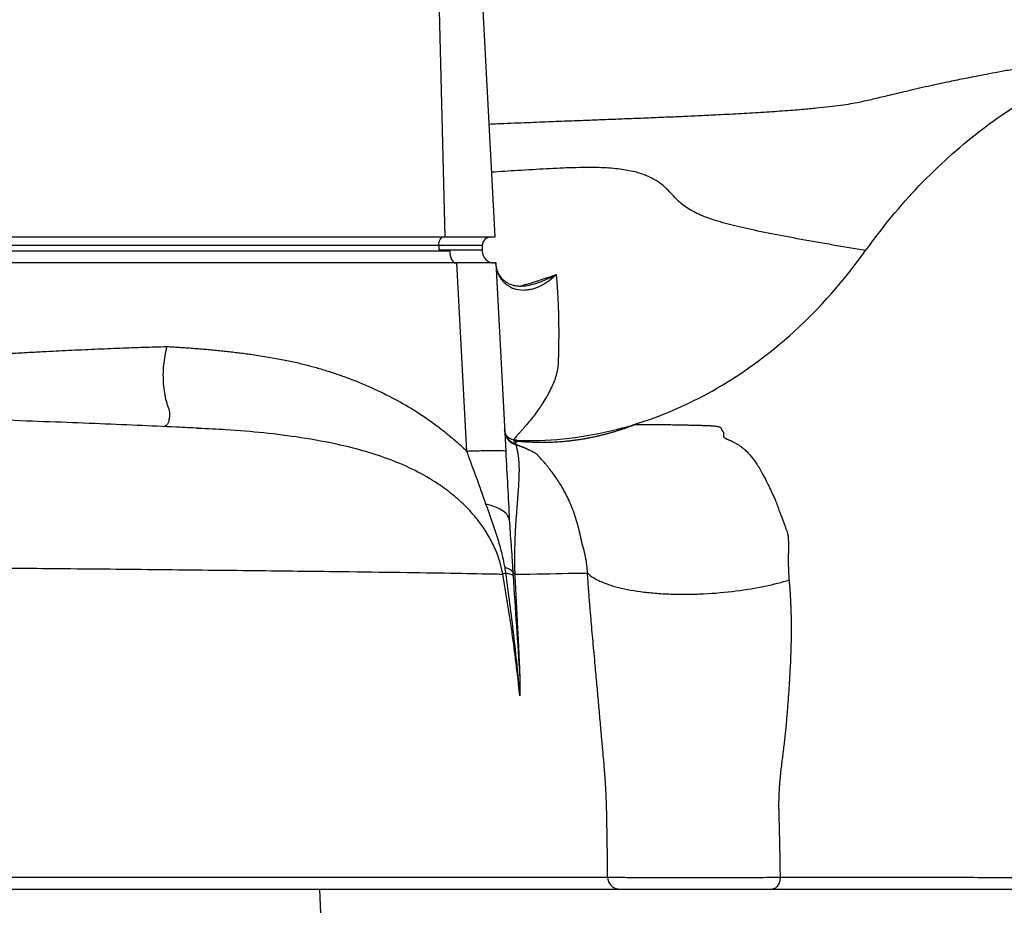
# Model space of a CAD drawing. Header units: millimetres. Extents: x 609 to 2608, y 611 to 2775.
# Tile 7 of 20: x 1233 to 1460, y 965 to 1170. Entities that reach past the tile are written whole.
import ezdxf

# ---------------------------------------------------------------- set-up
doc = ezdxf.new("R2010")
doc.units = ezdxf.units.MM

msp = doc.modelspace()

# ---------------------------------------------------------------- linework, layer by layer
at = {"color": 7, "linetype": 'Continuous', "lineweight": 25}
for p, q in [((1331.26, 1119.61), (1328.85, 1211.61)), ((1342.75, 1119.61), (1337.93, 1211.61)), ((1089.26, 1119.61), (1331.26, 1119.61)), ((1331.26, 1119.61), (1342.75, 1119.61)), ((1085.26, 1116.41), (1332.28, 1116.41)), ((1329.77, 1117.61), (1087.77, 1117.61)), ((1329.77, 1117.61), (1329.77, 1116.61)), ((1339.77, 1117.61), (1329.77, 1117.61)), ((1329.77, 1116.61), (1332.28, 1116.61)), ((1332.28, 1116.41), (1332.28, 1116.61)), ((1339.77, 1117.61), (1339.77, 1116.61)), ((1339.77, 1116.41), (1339.77, 1116.61)), ((1333.94, 1113.61), (1086.76, 1113.61)), ((1336.22, 1070.13), (1333.94, 1113.61)), ((1342.93, 1113.61), (1333.94, 1113.61)), ((1342.93, 1113.54), (1342.91, 1113.75)), ((1342.93, 1113.61), (1345.2, 1070.13)), ((1274.28, 1075.43), (1274.07, 1075.44)), ((1347.76, 1072.71), (1347.38, 1072.72)), ((1347.76, 1072.71), (1347.42, 1072.72)), ((1347.01, 1072.61), (1350.13, 1072.61)), ((1302.22, 969.11), (1302.53, 961.61)), ((1302.22, 969.11), (1583.92, 969.11))]:
    msp.add_line(p, q, dxfattribs=at)
at = {"color": 7, "linetype": 'Continuous', "lineweight": 25, "flags": 128}
for points in [[(1329.77, 1117.61), (1329.79, 1118), (1329.84, 1118.37), (1329.94, 1118.72), (1330.06, 1119.02), (1330.21, 1119.27), (1330.39, 1119.45), (1330.57, 1119.57), (1330.77, 1119.61)], [(1332.28, 1116.41), (1332.31, 1115.86), (1332.39, 1115.33), (1332.52, 1114.85), (1332.69, 1114.43), (1332.9, 1114.08), (1333.15, 1113.82), (1333.41, 1113.66), (1333.68, 1113.61)]]:
    msp.add_lwpolyline(points, dxfattribs=at)
at = {"color": 7, "linetype": 'Continuous', "lineweight": 25}
for centre, radius, start, end in [((1341.77, 1117.61), 2, 90, 180), ((1342.57, 1116.41), 2.8, 180, 270)]:
    msp.add_arc(centre, radius, start, end, dxfattribs=at)
for points, knots in [([(1428.25, 1116.46), (1430.23, 1119.1), (1434.16, 1124.37), (1440.58, 1131.54), (1447.31, 1138.09), (1455.12, 1144.63), (1464.12, 1150.88), (1474.35, 1156.49), (1484.93, 1160.85), (1495.78, 1163.97), (1506.84, 1165.74), (1515.38, 1166.28), (1520.19, 1165.95), (1521.28, 1165.87)], [0, 0, 0, 0, 0.082738, 0.164714, 0.246073, 0.326948, 0.434207, 0.541049, 0.647689, 0.754329, 0.86117, 0.968429, 1, 1, 1, 1]), ([(1501.5, 1164.85), (1499.95, 1164.6), (1497.05, 1164.12), (1492.99, 1163.47), (1489.55, 1162.9), (1486.69, 1162.44), (1484.33, 1162.05), (1482.31, 1161.71), (1480.49, 1161.41), (1478.66, 1161.1), (1476.71, 1160.77), (1474.49, 1160.4), (1471.94, 1159.96), (1469.04, 1159.46), (1465.98, 1158.93), (1462.84, 1158.37), (1459.73, 1157.81), (1456.91, 1157.29), (1454.44, 1156.81), (1452.33, 1156.4), (1450.41, 1156.02), (1448.55, 1155.64), (1446.57, 1155.22), (1444.4, 1154.76), (1441.97, 1154.22), (1439.43, 1153.65), (1437.12, 1153.11), (1435.02, 1152.61), (1433.14, 1152.16), (1431.43, 1151.74), (1429.84, 1151.36), (1428.3, 1151), (1426.64, 1150.65), (1424.84, 1150.31), (1422.6, 1149.97), (1420.02, 1149.63), (1417.08, 1149.32), (1413.55, 1148.99), (1409.26, 1148.66), (1404.22, 1148.33), (1398.97, 1148.02), (1394.11, 1147.77), (1389.47, 1147.54), (1385.11, 1147.35), (1380.54, 1147.16), (1376.04, 1146.98), (1371.77, 1146.81), (1367.86, 1146.66), (1363.97, 1146.51), (1359.74, 1146.35), (1354.85, 1146.15), (1349.3, 1145.93), (1344.74, 1145.75), (1342.02, 1145.64), (1341.38, 1145.61)], [0, 0, 0, 0, 0.0266251, 0.0499008, 0.0698003, 0.0862905, 0.0996971, 0.1110344, 0.1217993, 0.1317561, 0.1432218, 0.156219, 0.1714559, 0.189056, 0.2090424, 0.2293591, 0.2486242, 0.2659277, 0.2809021, 0.2931201, 0.3038863, 0.3150174, 0.3265606, 0.3396349, 0.3545475, 0.3714238, 0.3874869, 0.4016289, 0.4190478, 0.4377923, 0.4589638, 0.4826113, 0.5087238, 0.5410122, 0.572644, 0.6025775, 0.6308014, 0.657373, 0.6884261, 0.717973, 0.7465403, 0.7742515, 0.7950212, 0.8159846, 0.8374221, 0.858925, 0.8777188, 0.8939724, 0.9087334, 0.9260412, 0.9458249, 0.9680139, 0.9925459, 1, 1, 1, 1]), ([(1428.25, 1116.46), (1425.72, 1116.89), (1420.67, 1117.75), (1413.33, 1119.05), (1406.48, 1120.34), (1400.35, 1121.62), (1395.19, 1122.88), (1390.97, 1124.25), (1387.61, 1125.83), (1385.44, 1127.48), (1383.93, 1129.07), (1382.69, 1130.4), (1381.28, 1131.71), (1379.52, 1132.93), (1377.25, 1134.01), (1374.36, 1134.85), (1370.72, 1135.43), (1366.22, 1135.68), (1360.82, 1135.62), (1354.68, 1135.35), (1348.42, 1134.96), (1343.99, 1134.69), (1341.96, 1134.56)], [0, 0, 0, 0, 0.072607, 0.144759, 0.216026, 0.28604, 0.354634, 0.422276, 0.489609, 0.557259, 0.597156, 0.636961, 0.676443, 0.715409, 0.753743, 0.791452, 0.826598, 0.861685, 0.897104, 0.933012, 0.969371, 1, 1, 1, 1]), ([(1376.32, 1076.79), (1381.98, 1078.63), (1387.51, 1081.07), (1399.5, 1087.79), (1405.85, 1092.4), (1417.72, 1103.24), (1423.25, 1109.47), (1428.25, 1116.46)], [0.2997658, 0.2997658, 0.2997658, 0.2997658, 0.5, 0.5, 0.75, 0.75, 1, 1, 1, 1]), ([(1356.83, 1110.91), (1356.83, 1110.9), (1356.81, 1110.88), (1356.78, 1110.85), (1356.76, 1110.84), (1356.72, 1110.79), (1356.68, 1110.76), (1356.58, 1110.66), (1356.52, 1110.6), (1356.32, 1110.41), (1356.18, 1110.29), (1355.77, 1109.94), (1355.49, 1109.72), (1354.64, 1109.09), (1354.06, 1108.72), (1352.85, 1108.1), (1352.23, 1107.84), (1351.28, 1107.56), (1350.96, 1107.48), (1350.31, 1107.37), (1349.98, 1107.33), (1348.98, 1107.27), (1348.31, 1107.32), (1347.3, 1107.57), (1346.96, 1107.69), (1346.3, 1107.98), (1345.97, 1108.16), (1345.33, 1108.62), (1345.02, 1108.89), (1344.42, 1109.53), (1344.14, 1109.91), (1343.64, 1110.78), (1343.42, 1111.28), (1343.18, 1112.1), (1343.11, 1112.38), (1342.99, 1112.98), (1342.95, 1113.29), (1342.93, 1113.61)], [0, 0, 0, 0, 0.003906, 0.003906, 0.007812, 0.007812, 0.015625, 0.015625, 0.03125, 0.03125, 0.0625, 0.0625, 0.125, 0.125, 0.25, 0.25, 0.375, 0.375, 0.4375, 0.4375, 0.5, 0.5, 0.625, 0.625, 0.6875, 0.6875, 0.75, 0.75, 0.8125, 0.8125, 0.875, 0.875, 0.9375, 0.9375, 0.96875, 0.96875, 1, 1, 1, 1]), ([(1351.59, 1108.73), (1351.25, 1108.63), (1350.39, 1108.35), (1349.11, 1108.2), (1347.94, 1108.22), (1346.88, 1108.41), (1346.11, 1108.67), (1345.17, 1109.2), (1344.39, 1109.88), (1343.87, 1110.58), (1343.55, 1111.11), (1343.41, 1111.54), (1343.37, 1111.65)], [0, 0, 0, 0, 0.084327, 0.216918, 0.34879, 0.442487, 0.566125, 0.686334, 0.821626, 0.906402, 0.976342, 1, 1, 1, 1]), ([(1356.85, 1110.92), (1356.88, 1110.6), (1356.93, 1109.99), (1356.99, 1109.12), (1357.07, 1108.12), (1357.15, 1106.98), (1357.25, 1105.25), (1357.34, 1103.08), (1357.41, 1100.44), (1357.43, 1097.75), (1357.42, 1095.47), (1357.39, 1093.63), (1357.35, 1092.34), (1357.33, 1091.21), (1357.29, 1090.29), (1357.23, 1089.49), (1357.1, 1088.75), (1356.93, 1088.02), (1356.71, 1087.26), (1356.36, 1086.25), (1355.83, 1084.98), (1355.08, 1083.5), (1354.24, 1082.03), (1353.37, 1080.67), (1352.43, 1079.33), (1351.59, 1078.21), (1350.68, 1077.07), (1349.8, 1076.02), (1348.99, 1075.1), (1348.33, 1074.36), (1347.81, 1073.78), (1347.48, 1073.41), (1347.3, 1073.18), (1347.2, 1073.04), (1347.12, 1072.92), (1347.07, 1072.82), (1347.05, 1072.77), (1347.04, 1072.75)], [0, 0, 0, 0, 0.022452, 0.043145, 0.062059, 0.093432, 0.123978, 0.185738, 0.247747, 0.30967, 0.371881, 0.402927, 0.43402, 0.458209, 0.478953, 0.496215, 0.511249, 0.526697, 0.542565, 0.55886, 0.589351, 0.621991, 0.652421, 0.685375, 0.714775, 0.748781, 0.77263, 0.811983, 0.84749, 0.874876, 0.907442, 0.93749, 0.949754, 0.962135, 0.974634, 0.987255, 1, 1, 1, 1]), ([(1274.28, 1075.47), (1272.6, 1075.55), (1268.11, 1075.76), (1260.1, 1076.12), (1250.27, 1076.55), (1239.96, 1076.93), (1229.11, 1077.33), (1217.26, 1077.93), (1204.77, 1078.65), (1192.09, 1079.31), (1178.87, 1079.97), (1165.1, 1080.67), (1150.9, 1081.36), (1136.24, 1082.06), (1122.19, 1082.73), (1109.19, 1083.34), (1097.62, 1083.87), (1086.66, 1084.37), (1076.37, 1084.87), (1066.47, 1085.37), (1057.06, 1085.85), (1048.2, 1086.3), (1040.28, 1086.7), (1032.9, 1087.07), (1024.75, 1087.49), (1015.26, 1087.97), (1004.21, 1088.54), (992.99, 1089.11), (981.71, 1089.69), (970.46, 1090.28), (958.69, 1090.89), (946.33, 1091.55), (933.33, 1092.24), (919.88, 1092.97), (906.46, 1093.72), (893.57, 1094.46), (880.56, 1095.22), (867.8, 1095.98), (858.83, 1096.53), (854.18, 1096.83), (853.63, 1096.86)], [0, 0, 0, 0, 0.017113, 0.045657, 0.075326, 0.10595, 0.136919, 0.168053, 0.19954, 0.231448, 0.263717, 0.296374, 0.329428, 0.362817, 0.396566, 0.423582, 0.449235, 0.47322, 0.495442, 0.515969, 0.537021, 0.556024, 0.572955, 0.58801, 0.603495, 0.625412, 0.649205, 0.674871, 0.698198, 0.722842, 0.748855, 0.776356, 0.805403, 0.835778, 0.867347, 0.900306, 0.931007, 0.962768, 0.995627, 1, 1, 1, 1]), ([(1086.76, 1092.61), (1087.43, 1092.54), (1088.78, 1092.38), (1090.81, 1092.17), (1092.86, 1091.96), (1094.92, 1091.76), (1096.99, 1091.56), (1099.07, 1091.38), (1101.17, 1091.21), (1103.27, 1091.04), (1105.39, 1090.88), (1107.52, 1090.74), (1109.67, 1090.6), (1111.82, 1090.47), (1113.99, 1090.34), (1116.17, 1090.23), (1118.36, 1090.13), (1120.57, 1090.03), (1122.79, 1089.94), (1125.02, 1089.86), (1127.26, 1089.79), (1129.51, 1089.73), (1134.36, 1089.62), (1142.08, 1089.52), (1152.92, 1089.57), (1164.58, 1089.77), (1175.12, 1090.08), (1184.28, 1090.42), (1191.77, 1090.72), (1199.27, 1091.05), (1206.77, 1091.41), (1214.26, 1091.8), (1220.81, 1092.18), (1226.29, 1092.5), (1230.59, 1092.74), (1234.53, 1092.96), (1238.11, 1093.15), (1241.33, 1093.32), (1245.38, 1093.51), (1250.29, 1093.74), (1256.08, 1093.97), (1261.6, 1094.17), (1265.19, 1094.27), (1266.94, 1094.32)], [0, 0, 0, 0, 0.011223, 0.022512, 0.033865, 0.045284, 0.056769, 0.06832, 0.079936, 0.091619, 0.103369, 0.115185, 0.127067, 0.139017, 0.151034, 0.163118, 0.175269, 0.187488, 0.199775, 0.21213, 0.224553, 0.237044, 0.249604, 0.305189, 0.365308, 0.429971, 0.499186, 0.540801, 0.582426, 0.624062, 0.66571, 0.70737, 0.749043, 0.774913, 0.798795, 0.820686, 0.840588, 0.8585, 0.874423, 0.908068, 0.940212, 0.970856, 1, 1, 1, 1]), ([(1266.94, 1094.32), (1266.65, 1092.88), (1266.06, 1089.89), (1266.07, 1085.55), (1266.57, 1082.61), (1267.07, 1080.89), (1267.35, 1080.2), (1267.52, 1079.65), (1267.6, 1078.97), (1267.58, 1078.06), (1267.43, 1077.19), (1267.27, 1076.58), (1267.03, 1076.23), (1266.8, 1076.06), (1266.57, 1076.01), (1266.54, 1076.01)], [0, 0, 0, 0, 0.15644, 0.322227, 0.493835, 0.537207, 0.578783, 0.602892, 0.632084, 0.706568, 0.803141, 0.879499, 0.935554, 0.989628, 1, 1, 1, 1]), ([(1266.94, 1094.32), (1267.49, 1094.29), (1268.59, 1094.23), (1270.22, 1094.13), (1271.83, 1094.03), (1273.41, 1093.91), (1274.98, 1093.78), (1276.52, 1093.65), (1278.04, 1093.51), (1279.53, 1093.36), (1281.01, 1093.2), (1282.46, 1093.03), (1283.89, 1092.86), (1285.29, 1092.68), (1287.48, 1092.37), (1290.36, 1091.93), (1293.8, 1091.31), (1296.91, 1090.65), (1299.77, 1089.94), (1302.5, 1089.17), (1305.2, 1088.33), (1308.92, 1087.05), (1313.54, 1085.21), (1318.94, 1082.62), (1324.03, 1079.72), (1327.63, 1077.28), (1329.93, 1075.57), (1331.04, 1074.7), (1332.12, 1073.82), (1333.18, 1072.92), (1334.22, 1072.01), (1335.23, 1071.08), (1335.89, 1070.45), (1336.22, 1070.13)], [0, 0, 0, 0, 0.022605, 0.044902, 0.066892, 0.088576, 0.109954, 0.131028, 0.151798, 0.172264, 0.192427, 0.212289, 0.231849, 0.251109, 0.270071, 0.321999, 0.369446, 0.412441, 0.450718, 0.488808, 0.526737, 0.564533, 0.646317, 0.725245, 0.801648, 0.875895, 0.894125, 0.912176, 0.930055, 0.94777, 0.965327, 0.982735, 1, 1, 1, 1]), ([(1347.4, 1072.72), (1347.09, 1072.76), (1346.47, 1072.84), (1345.66, 1073.39), (1345.09, 1074.18), (1344.99, 1074.8), (1344.94, 1075.1)], [0, 0, 0, 0, 0.2407466, 0.4989284, 0.7576988, 1, 1, 1, 1]), ([(1347.67, 1072.53), (1347.94, 1072.51), (1348.47, 1072.45), (1349.27, 1072.39), (1350.07, 1072.34), (1350.87, 1072.3), (1351.67, 1072.27), (1352.46, 1072.25), (1353.25, 1072.24), (1354.05, 1072.24), (1354.84, 1072.25), (1355.63, 1072.27), (1356.42, 1072.31), (1357.21, 1072.35), (1358, 1072.41), (1358.79, 1072.47), (1359.57, 1072.55), (1360.36, 1072.64), (1361.14, 1072.73), (1361.92, 1072.84), (1362.7, 1072.96), (1363.48, 1073.09), (1364.26, 1073.24), (1365.04, 1073.39), (1365.82, 1073.55), (1366.6, 1073.72), (1367.37, 1073.91), (1368.15, 1074.1), (1368.92, 1074.31), (1369.69, 1074.53), (1370.46, 1074.75), (1371.23, 1074.99), (1372, 1075.24), (1372.77, 1075.5), (1373.54, 1075.77), (1374.3, 1076.05), (1374.81, 1076.25), (1375.07, 1076.35)], [0, 0, 0, 0, 0.028948, 0.057838, 0.086673, 0.115456, 0.144191, 0.17288, 0.201527, 0.230135, 0.258708, 0.287248, 0.31576, 0.344245, 0.372709, 0.401153, 0.429582, 0.457998, 0.486405, 0.514807, 0.543206, 0.571606, 0.600011, 0.628423, 0.656847, 0.685285, 0.71374, 0.742217, 0.770718, 0.799247, 0.827807, 0.856401, 0.885032, 0.913705, 0.942422, 0.971185, 1, 1, 1, 1]), ([(1350.13, 1072.61), (1357.57, 1072.61), (1364.92, 1073.6), (1373.5, 1075.91), (1374.91, 1076.34), (1376.32, 1076.79)], [0, 0, 0, 0, 0.25, 0.25, 0.2997658, 0.2997658, 0.2997658, 0.2997658]), ([(1376.32, 1076.79), (1376.18, 1076.75), (1375.9, 1076.65), (1375.48, 1076.5), (1375.21, 1076.4), (1375.07, 1076.35)], [0, 0, 0, 0, 0.33404, 0.667347, 1, 1, 1, 1]), ([(1375.07, 1076.35), (1375.46, 1076.35), (1376.26, 1076.35), (1377.45, 1076.34), (1378.66, 1076.34), (1379.89, 1076.33), (1381.13, 1076.32), (1382.39, 1076.31), (1383.67, 1076.29), (1384.96, 1076.27), (1386.19, 1076.24), (1387.34, 1076.22), (1388.43, 1076.19), (1389.53, 1076.17), (1390.64, 1076.13), (1391.55, 1076.11), (1392.22, 1076.08), (1392.64, 1076.06), (1393.02, 1076.04), (1393.36, 1076), (1393.68, 1075.97), (1393.95, 1075.92), (1394.19, 1075.87), (1394.4, 1075.82), (1394.57, 1075.76), (1394.71, 1075.69), (1394.82, 1075.61), (1394.9, 1075.5), (1394.97, 1075.36), (1395.01, 1075.22), (1395.04, 1075.12), (1395.07, 1075.06), (1395.1, 1075), (1395.15, 1074.93), (1395.21, 1074.85), (1395.27, 1074.77), (1395.34, 1074.69), (1395.4, 1074.62), (1395.43, 1074.55), (1395.45, 1074.47), (1395.46, 1074.39), (1395.47, 1074.29), (1395.47, 1074.19), (1395.45, 1074.06), (1395.44, 1073.93), (1395.44, 1073.79), (1395.45, 1073.67), (1395.48, 1073.56), (1395.51, 1073.47), (1395.57, 1073.37), (1395.67, 1073.27), (1395.81, 1073.16), (1395.98, 1073.07), (1396.17, 1072.99), (1396.35, 1072.92), (1396.53, 1072.85), (1396.71, 1072.78), (1396.89, 1072.71), (1397.08, 1072.63), (1397.3, 1072.53), (1397.54, 1072.41), (1397.81, 1072.27), (1398.21, 1072.05), (1398.74, 1071.75), (1399.36, 1071.34), (1399.95, 1070.9), (1400.81, 1070.16), (1401.91, 1068.98), (1403.22, 1067.15), (1404.35, 1065.21), (1405.35, 1063.31), (1405.96, 1062.03), (1406.37, 1061.17), (1406.55, 1060.77), (1406.74, 1060.35), (1406.94, 1059.91), (1407.15, 1059.46), (1407.36, 1059), (1407.53, 1058.63), (1407.64, 1058.35), (1407.72, 1058.14), (1407.82, 1057.88), (1407.93, 1057.55), (1408.08, 1057.11), (1408.28, 1056.56), (1408.56, 1055.82), (1408.89, 1054.97), (1409.23, 1054.08), (1409.53, 1053.25), (1409.8, 1052.49), (1410.04, 1051.79), (1410.19, 1051.29), (1410.27, 1050.98), (1410.31, 1050.84), (1410.35, 1050.69), (1410.38, 1050.58), (1410.4, 1050.48), (1410.41, 1050.38), (1410.42, 1050.26), (1410.42, 1050.11), (1410.42, 1049.9), (1410.43, 1049.64), (1410.43, 1049.27), (1410.43, 1048.79), (1410.44, 1048.34), (1410.45, 1047.91), (1410.44, 1047.54), (1410.44, 1047.03), (1410.42, 1046.3), (1410.41, 1045.42), (1410.41, 1044.38), (1410.43, 1043.36), (1410.46, 1042.33), (1410.52, 1041.36), (1410.57, 1040.73), (1410.6, 1040.42)], [0, 0, 0, 0, 0.018278, 0.036891, 0.05584, 0.075127, 0.094753, 0.11472, 0.135027, 0.155677, 0.17667, 0.193745, 0.211118, 0.228791, 0.246762, 0.265034, 0.272382, 0.279325, 0.285868, 0.292018, 0.29778, 0.303164, 0.308179, 0.312836, 0.317151, 0.321143, 0.324835, 0.329393, 0.335107, 0.341998, 0.343715, 0.345753, 0.348117, 0.350805, 0.353821, 0.357165, 0.360837, 0.362961, 0.365234, 0.367666, 0.370262, 0.373026, 0.375964, 0.379076, 0.383078, 0.386756, 0.390117, 0.393165, 0.39591, 0.398362, 0.402481, 0.406763, 0.411239, 0.415224, 0.419196, 0.423155, 0.427103, 0.430657, 0.434887, 0.439796, 0.445386, 0.451658, 0.458613, 0.474452, 0.490132, 0.505667, 0.521074, 0.562298, 0.60677, 0.65475, 0.685672, 0.717453, 0.724231, 0.7312, 0.738361, 0.745715, 0.753264, 0.761008, 0.768949, 0.771306, 0.774535, 0.77864, 0.783623, 0.789487, 0.79827, 0.808736, 0.8229, 0.835916, 0.847778, 0.858486, 0.868038, 0.876434, 0.878331, 0.880224, 0.882114, 0.884001, 0.884779, 0.88588, 0.88731, 0.889071, 0.891166, 0.894637, 0.898387, 0.9038, 0.911243, 0.914064, 0.918348, 0.924095, 0.931303, 0.943207, 0.954169, 0.96646, 0.978192, 0.98937, 1, 1, 1, 1]), ([(1344.95, 1074.89), (1344.97, 1074.57), (1345.04, 1074.24), (1345.29, 1073.6), (1345.47, 1073.29), (1345.93, 1072.74), (1346.21, 1072.51), (1346.8, 1072.16), (1347.12, 1072.04), (1347.43, 1071.97)], [0, 0, 0, 0, 0.25, 0.25, 0.5, 0.5, 0.75, 0.75, 1, 1, 1, 1]), ([(1344.96, 1074.82), (1344.98, 1074.49), (1345.05, 1074.14), (1345.3, 1073.46), (1345.49, 1073.14), (1345.96, 1072.56), (1346.25, 1072.31), (1346.86, 1071.93), (1347.19, 1071.8), (1347.52, 1071.71)], [0, 0, 0, 0, 0.25, 0.25, 0.5, 0.5, 0.75, 0.75, 1, 1, 1, 1]), ([(1347.42, 1072.72), (1347.41, 1072.72), (1347.38, 1072.72), (1347.34, 1072.71), (1347.31, 1072.7), (1347.29, 1072.67), (1347.27, 1072.64), (1347.26, 1072.62), (1347.26, 1072.61)], [0, 0, 0, 0, 0.189074, 0.3691674, 0.5403002, 0.7024827, 0.8557173, 1, 1, 1, 1]), ([(1347.01, 1072.61), (1347.05, 1072.6), (1347.14, 1072.58), (1347.22, 1072.57), (1347.26, 1072.57)], [0, 0, 0, 0, 0.4993083, 1, 1, 1, 1]), ([(1347.51, 1071.72), (1347.53, 1071.67), (1347.56, 1071.57), (1347.61, 1071.41), (1347.65, 1071.24), (1347.7, 1071.05), (1347.75, 1070.86), (1347.79, 1070.66), (1347.84, 1070.45), (1347.88, 1070.22), (1347.93, 1069.99), (1347.97, 1069.75), (1348.01, 1069.5), (1348.05, 1069.24), (1348.08, 1068.97), (1348.13, 1068.57), (1348.19, 1068.01), (1348.24, 1067.26), (1348.27, 1066.43), (1348.27, 1065.55), (1348.25, 1064.64), (1348.22, 1063.7), (1348.17, 1062.7), (1348.1, 1061.62), (1348.03, 1060.58), (1347.96, 1059.57), (1347.88, 1058.57), (1347.8, 1057.56), (1347.7, 1056.38), (1347.6, 1055.02), (1347.49, 1053.41), (1347.39, 1051.74), (1347.33, 1050.37), (1347.3, 1049.41), (1347.28, 1048.9), (1347.27, 1048.38), (1347.26, 1047.86), (1347.25, 1047.33), (1347.24, 1046.8), (1347.23, 1046.26), (1347.23, 1045.72), (1347.23, 1045.18), (1347.23, 1044.63), (1347.24, 1044.07), (1347.24, 1043.51), (1347.25, 1042.95), (1347.27, 1042.38), (1347.27, 1041.99), (1347.28, 1041.8)], [0, 0, 0, 0, 0.018725, 0.037368, 0.055927, 0.074402, 0.09279, 0.111089, 0.129296, 0.147411, 0.165428, 0.183347, 0.201164, 0.218877, 0.236482, 0.253976, 0.295906, 0.338092, 0.380502, 0.427378, 0.469433, 0.506623, 0.551931, 0.593901, 0.632545, 0.666062, 0.698051, 0.728534, 0.757532, 0.797078, 0.833644, 0.8673, 0.898126, 0.906296, 0.914243, 0.921972, 0.929486, 0.936791, 0.943892, 0.950795, 0.957509, 0.964041, 0.9704, 0.976596, 0.982641, 0.988547, 0.994329, 1, 1, 1, 1]), ([(1347.26, 1072.57), (1347.26, 1072.56), (1347.27, 1072.53), (1347.28, 1072.47), (1347.29, 1072.41), (1347.32, 1072.33), (1347.35, 1072.23), (1347.38, 1072.11), (1347.42, 1072.02), (1347.43, 1071.97)], [0, 0, 0, 0, 0.1123134, 0.2346668, 0.3671333, 0.5097972, 0.6627551, 0.8261158, 1, 1, 1, 1]), ([(1347.43, 1071.97), (1347.44, 1071.99), (1347.46, 1072.02), (1347.52, 1072.08), (1347.59, 1072.17), (1347.64, 1072.27), (1347.68, 1072.36), (1347.69, 1072.45), (1347.68, 1072.5), (1347.67, 1072.53)], [0, 0, 0, 0, 0.0679605, 0.1363113, 0.301685, 0.4707596, 0.6435124, 0.8199278, 1, 1, 1, 1]), ([(1347.43, 1071.97), (1347.44, 1071.96), (1347.44, 1071.94), (1347.46, 1071.91), (1347.47, 1071.88), (1347.49, 1071.83), (1347.51, 1071.78), (1347.51, 1071.74), (1347.52, 1071.72)], [0, 0, 0, 0, 0.129441, 0.250123, 0.37779, 0.500007, 0.765795, 1, 1, 1, 1]), ([(1364.05, 1042.06), (1364.05, 1042.15), (1364.05, 1042.33), (1364.04, 1042.6), (1364.02, 1042.89), (1364, 1043.18), (1363.97, 1043.48), (1363.94, 1043.79), (1363.9, 1044.11), (1363.86, 1044.44), (1363.81, 1044.78), (1363.75, 1045.13), (1363.68, 1045.49), (1363.61, 1045.85), (1363.53, 1046.22), (1363.45, 1046.56), (1363.38, 1046.85), (1363.33, 1047.08), (1363.27, 1047.3), (1363.22, 1047.51), (1363.17, 1047.7), (1363.12, 1047.87), (1363.07, 1048.03), (1363.03, 1048.18), (1363, 1048.31), (1362.96, 1048.43), (1362.93, 1048.53), (1362.91, 1048.62), (1362.89, 1048.69), (1362.87, 1048.75), (1362.86, 1048.79), (1362.85, 1048.82), (1362.84, 1048.85), (1362.84, 1048.87), (1362.83, 1048.9), (1362.82, 1048.93), (1362.82, 1048.96), (1362.81, 1048.99), (1362.8, 1049.02), (1362.8, 1049.05), (1362.79, 1049.08), (1362.78, 1049.11), (1362.78, 1049.14), (1362.77, 1049.18), (1362.76, 1049.21), (1362.76, 1049.24), (1362.75, 1049.27), (1362.74, 1049.3), (1362.73, 1049.34), (1362.73, 1049.37), (1362.72, 1049.4), (1362.71, 1049.44), (1362.71, 1049.47), (1362.7, 1049.51), (1362.69, 1049.54), (1362.68, 1049.58), (1362.68, 1049.61), (1362.67, 1049.65), (1362.66, 1049.68), (1362.65, 1049.72), (1362.65, 1049.75), (1362.64, 1049.79), (1362.63, 1049.82), (1362.62, 1049.86), (1362.61, 1049.9), (1362.61, 1049.93), (1362.6, 1049.97), (1362.59, 1050.01), (1362.58, 1050.05), (1362.57, 1050.08), (1362.57, 1050.12), (1362.56, 1050.16), (1362.55, 1050.2), (1362.54, 1050.24), (1362.53, 1050.28), (1362.52, 1050.32), (1362.52, 1050.36), (1362.51, 1050.4), (1362.5, 1050.44), (1362.49, 1050.48), (1362.48, 1050.52), (1362.47, 1050.56), (1362.46, 1050.6), (1362.45, 1050.64), (1362.44, 1050.68), (1362.44, 1050.72), (1362.43, 1050.77), (1362.42, 1050.81), (1362.41, 1050.85), (1362.4, 1050.89), (1362.39, 1050.94), (1362.38, 1050.98), (1362.37, 1051.02), (1362.36, 1051.07), (1362.35, 1051.11), (1362.34, 1051.15), (1362.33, 1051.2), (1362.32, 1051.24), (1362.31, 1051.29), (1362.3, 1051.33), (1362.29, 1051.38), (1362.28, 1051.42), (1362.27, 1051.47), (1362.26, 1051.52), (1362.24, 1051.56), (1362.23, 1051.61), (1362.22, 1051.66), (1362.21, 1051.7), (1362.2, 1051.75), (1362.19, 1051.8), (1362.18, 1051.84), (1362.17, 1051.89), (1362.15, 1051.94), (1362.14, 1051.99), (1362.13, 1052.04), (1362.12, 1052.09), (1362.11, 1052.13), (1362.09, 1052.18), (1362.08, 1052.23), (1362.07, 1052.28), (1362.06, 1052.33), (1362.05, 1052.38), (1362.03, 1052.43), (1362.02, 1052.48), (1362.01, 1052.53), (1361.99, 1052.59), (1361.98, 1052.64), (1361.97, 1052.69), (1361.95, 1052.74), (1361.94, 1052.79), (1361.93, 1052.84), (1361.91, 1052.9), (1361.9, 1052.95), (1361.88, 1053), (1361.87, 1053.05), (1361.68, 1053.78), (1361.27, 1055.13), (1360.58, 1057.02), (1359.83, 1058.76), (1359.05, 1060.37), (1358.25, 1061.83), (1357.44, 1063.14), (1356.65, 1064.32), (1355.89, 1065.36), (1355.26, 1066.18), (1354.73, 1066.81), (1354.32, 1067.3), (1353.93, 1067.76), (1353.56, 1068.17), (1353.22, 1068.55), (1352.92, 1068.9), (1352.71, 1069.13), (1352.58, 1069.28), (1352.51, 1069.36), (1352.43, 1069.43), (1352.35, 1069.5), (1352.26, 1069.56), (1352.17, 1069.63), (1352.08, 1069.69), (1351.95, 1069.77), (1351.71, 1069.9), (1351.36, 1070.08), (1351.01, 1070.24), (1350.73, 1070.37), (1350.56, 1070.44), (1350.4, 1070.52), (1350.26, 1070.58), (1350.14, 1070.64), (1350.03, 1070.69), (1349.94, 1070.73), (1349.85, 1070.78), (1349.75, 1070.82), (1349.66, 1070.86), (1349.56, 1070.91), (1349.47, 1070.95), (1349.37, 1070.99), (1349.27, 1071.03), (1349.18, 1071.07), (1349.05, 1071.12), (1348.9, 1071.17), (1348.73, 1071.23), (1348.58, 1071.29), (1348.46, 1071.33), (1348.35, 1071.37), (1348.26, 1071.41), (1348.14, 1071.45), (1348.01, 1071.5), (1347.86, 1071.56), (1347.73, 1071.61), (1347.62, 1071.66), (1347.56, 1071.69), (1347.52, 1071.71), (1347.52, 1071.71)], [0, 0, 0, 0, 0.0053798, 0.0108564, 0.0164371, 0.0221287, 0.0279379, 0.0338713, 0.0399349, 0.0461347, 0.0524763, 0.058965, 0.065606, 0.072404, 0.0793637, 0.0864894, 0.0911087, 0.095469, 0.0995679, 0.103403, 0.1069719, 0.1102729, 0.1133039, 0.1160634, 0.1185499, 0.120762, 0.1226987, 0.1243589, 0.1257418, 0.1268467, 0.1276732, 0.128221, 0.1284906, 0.1290951, 0.1297061, 0.1303237, 0.1309477, 0.1315784, 0.1322156, 0.1328594, 0.1335098, 0.1341668, 0.1348305, 0.1355008, 0.1361778, 0.1368615, 0.1375518, 0.1382489, 0.1389528, 0.1396634, 0.1403807, 0.1411048, 0.1418357, 0.1425734, 0.1433179, 0.1440692, 0.1448273, 0.1455923, 0.1463642, 0.1471429, 0.1479285, 0.148721, 0.1495204, 0.1503267, 0.15114, 0.1519602, 0.1527873, 0.1536214, 0.1544625, 0.1553105, 0.1561656, 0.1570276, 0.1578967, 0.1587727, 0.1596558, 0.160546, 0.1614432, 0.1623474, 0.1632587, 0.1641771, 0.1651026, 0.1660352, 0.1669749, 0.1679217, 0.1688757, 0.1698367, 0.1708049, 0.1717803, 0.1727628, 0.1737525, 0.1747494, 0.1757535, 0.1767648, 0.1777832, 0.1788089, 0.1798418, 0.1808819, 0.1819293, 0.1829839, 0.1840458, 0.1851149, 0.1861914, 0.1872751, 0.188366, 0.1894643, 0.1905699, 0.1916828, 0.192803, 0.1939306, 0.1950655, 0.1962077, 0.1973573, 0.1985143, 0.1996786, 0.2008503, 0.2020294, 0.2032159, 0.2044098, 0.2056111, 0.2068198, 0.208036, 0.2092596, 0.2104906, 0.2117291, 0.2129751, 0.2142285, 0.2154894, 0.2167577, 0.2180336, 0.219317, 0.2206078, 0.2219062, 0.2232121, 0.2245256, 0.2258465, 0.2271751, 0.278813, 0.3296605, 0.3795448, 0.4283282, 0.4759072, 0.5222116, 0.5672014, 0.610846, 0.653135, 0.6801096, 0.7068201, 0.7332795, 0.7595028, 0.7855071, 0.8113113, 0.8369357, 0.8434237, 0.8494058, 0.8548893, 0.8598832, 0.8643993, 0.8684533, 0.8720666, 0.8752692, 0.881823, 0.8903722, 0.9009874, 0.9051714, 0.9091009, 0.912785, 0.9162345, 0.9194624, 0.922484, 0.9253178, 0.9283929, 0.9313535, 0.9342024, 0.9369427, 0.9395778, 0.9421114, 0.9445477, 0.9468916, 0.9491485, 0.9533858, 0.9572234, 0.9606642, 0.9637113, 0.9663684, 0.96864, 0.9705322, 0.9755406, 0.9807006, 0.9860749, 0.9917188, 0.9976799, 1, 1, 1, 1]), ([(1345.2, 1070.13), (1345.2, 1070.18), (1344.99, 1070.21), (1344.18, 1070.26), (1343.57, 1070.27), (1342.01, 1070.27), (1341.04, 1070.26), (1338.83, 1070.21), (1337.57, 1070.18), (1336.22, 1070.13)], [0, 0, 0, 0, 0.25, 0.25, 0.5, 0.5, 0.75, 0.75, 1, 1, 1, 1]), ([(1340.64, 1057.96), (1339.92, 1060), (1339.19, 1062.04), (1338.08, 1065.08), (1337.71, 1066.09), (1337.15, 1067.61), (1336.96, 1068.11), (1336.59, 1069.12), (1336.4, 1069.63), (1336.22, 1070.13)], [0, 0, 0, 0, 0.5, 0.5, 0.75, 0.75, 0.875, 0.875, 1, 1, 1, 1]), ([(1345.2, 1070.13), (1345.35, 1067.42), (1345.49, 1064.75), (1345.76, 1059.47), (1345.9, 1056.87), (1346.03, 1054.29)], [0, 0, 0, 0, 0.5, 0.5, 1, 1, 1, 1]), ([(1345.04, 1043.32), (1344.82, 1044.57), (1344.55, 1045.82), (1343.91, 1048.29), (1343.55, 1049.51), (1342.38, 1053.16), (1341.49, 1055.55), (1340.64, 1057.96)], [0, 0, 0, 0, 0.25, 0.25, 0.5, 0.5, 1, 1, 1, 1]), ([(1346.03, 1054.29), (1346.02, 1054.66), (1345.88, 1055.01), (1345.39, 1055.71), (1345.04, 1056.04), (1344.12, 1056.67), (1343.55, 1056.96), (1342.23, 1057.5), (1341.48, 1057.74), (1340.64, 1057.96)], [0, 0, 0, 0, 0.25, 0.25, 0.5, 0.5, 0.75, 0.75, 1, 1, 1, 1]), ([(1346.03, 1054.29), (1346.08, 1053.37), (1346.14, 1052.44), (1346.28, 1050.54), (1346.35, 1049.58), (1346.49, 1047.61), (1346.56, 1046.6), (1346.67, 1045.04), (1346.7, 1044.51), (1346.75, 1043.71), (1346.77, 1043.43), (1346.8, 1042.89), (1346.82, 1042.61), (1346.84, 1042.33)], [0, 0, 0, 0, 0.25, 0.25, 0.5, 0.5, 0.75, 0.75, 0.875, 0.875, 0.9375, 0.9375, 1, 1, 1, 1]), ([(628.02, 1049.14), (630.94, 1049.04), (636.79, 1048.84), (650.36, 1048.55), (666.03, 1048.27), (683.2, 1048.02), (700.98, 1047.79), (722.23, 1047.55), (747.29, 1047.23), (776.34, 1046.92), (805.39, 1046.62), (833.75, 1046.35), (860.86, 1046.1), (891, 1045.82), (924.07, 1045.56), (959.78, 1045.27), (993.37, 1045), (1024.49, 1044.76), (1052.97, 1044.53), (1083.05, 1044.28), (1114.68, 1044.08), (1146.96, 1043.84), (1175.82, 1043.63), (1201.34, 1043.43), (1223.76, 1043.25), (1246.38, 1043.06), (1268.55, 1042.83), (1290.14, 1042.6), (1308.11, 1042.39), (1322.66, 1042.19), (1334.12, 1042.02), (1340.86, 1041.86), (1344.01, 1041.82), (1344.53, 1041.81)], [0, 0, 0, 0, 0.0332883, 0.0667428, 0.1003123, 0.1267401, 0.1531891, 0.1796486, 0.2118915, 0.244265, 0.2767296, 0.3022863, 0.3278764, 0.3535065, 0.3845817, 0.4158281, 0.4471739, 0.4718362, 0.496503, 0.5211671, 0.5506714, 0.5803668, 0.610294, 0.6340015, 0.6579015, 0.6820217, 0.7107122, 0.7395486, 0.7683657, 0.790948, 0.8134874, 0.8360529, 0.8406638, 0.8406638, 0.8406638, 0.8406638]), ([(1347.9, 1018.75), (1347.82, 1019.4), (1347.67, 1020.69), (1347.43, 1022.62), (1347.18, 1024.55), (1346.92, 1026.48), (1346.65, 1028.41), (1346.38, 1030.33), (1346.09, 1032.25), (1345.8, 1034.17), (1345.49, 1036.09), (1345.18, 1038), (1344.86, 1039.91), (1344.64, 1041.18), (1344.53, 1041.81)], [0, 0, 0, 0, 0.083648, 0.167232, 0.250754, 0.334217, 0.417623, 0.500972, 0.584268, 0.667511, 0.750705, 0.833849, 0.916947, 1, 1, 1, 1]), ([(1348.47, 1013.71), (1348.44, 1014.3), (1348.4, 1014.89), (1348.3, 1016.07), (1348.24, 1016.66), (1348.13, 1017.84), (1348.07, 1018.44), (1347.95, 1019.62), (1347.89, 1020.21), (1347.58, 1023.16), (1347.32, 1025.52), (1346.49, 1032.6), (1345.89, 1037.31), (1345.25, 1042.02)], [0, 0, 0, 0, 0.0625, 0.0625, 0.125, 0.125, 0.1875, 0.1875, 0.25, 0.25, 0.5, 0.5, 1, 1, 1, 1]), ([(1347.28, 1041.8), (1352.21, 1041.79), (1357.22, 1041.94), (1362.57, 1042.04), (1364.05, 1042.06)], [0.84918939, 0.84918939, 0.84918939, 0.84918939, 0.89727056, 0.91528082, 0.91528082, 0.91528082, 0.91528082]), ([(1347.28, 1041.8), (1347.3, 1041.39), (1347.34, 1040.59), (1347.41, 1039.37), (1347.47, 1038.16), (1347.53, 1036.95), (1347.59, 1035.73), (1347.66, 1034.52), (1347.72, 1033.3), (1347.78, 1032.09), (1347.85, 1030.87), (1347.91, 1029.66), (1347.97, 1028.44), (1348.04, 1027.21), (1348.11, 1025.87), (1348.18, 1024.33), (1348.26, 1022.5), (1348.35, 1020.37), (1348.4, 1018.86), (1348.43, 1018.05)], [0, 0, 0, 0, 0.0520474, 0.1039737, 0.1557818, 0.2074746, 0.259055, 0.3105261, 0.361891, 0.4131528, 0.4643148, 0.5153801, 0.566352, 0.617234, 0.6694537, 0.7338447, 0.8104025, 0.8991226, 1, 1, 1, 1]), ([(1368.73, 971.85), (1368.72, 972.35), (1368.72, 973.36), (1368.7, 974.88), (1368.68, 976.42), (1368.66, 977.96), (1368.64, 979.51), (1368.62, 981.08), (1368.59, 982.65), (1368.56, 984.24), (1368.53, 985.84), (1368.5, 987.16), (1368.47, 988.21), (1368.45, 989), (1368.42, 989.8), (1368.38, 990.61), (1368.35, 991.43), (1368.3, 992.27), (1368.25, 993.12), (1368.2, 993.99), (1368.14, 994.87), (1368.07, 995.76), (1368.01, 996.56), (1367.93, 997.57), (1367.8, 999.12), (1367.63, 1001.04), (1367.45, 1002.95), (1367.31, 1004.49), (1367.16, 1006.17), (1367, 1008.02), (1366.81, 1010.1), (1366.63, 1012.19), (1366.44, 1014.29), (1366.25, 1016.41), (1366.05, 1018.54), (1365.84, 1020.91), (1365.6, 1023.49), (1365.35, 1026.24), (1365.11, 1028.91), (1364.91, 1031.23), (1364.74, 1033.22), (1364.6, 1034.93), (1364.46, 1036.67), (1364.33, 1038.44), (1364.19, 1040.25), (1364.1, 1041.45), (1364.05, 1042.06)], [0, 0, 0, 0, 0.021281, 0.042727, 0.064338, 0.086116, 0.108059, 0.130171, 0.15245, 0.174899, 0.197516, 0.220304, 0.231213, 0.242299, 0.253568, 0.265021, 0.276662, 0.288492, 0.300515, 0.312733, 0.325148, 0.337762, 0.350577, 0.358978, 0.380908, 0.416365, 0.440178, 0.462074, 0.482056, 0.511214, 0.540573, 0.570138, 0.599915, 0.629909, 0.660127, 0.690573, 0.730918, 0.770201, 0.808446, 0.845679, 0.870001, 0.894869, 0.920293, 0.946284, 0.97285, 1, 1, 1, 1]), ([(1364.05, 1042.06), (1364.63, 1041.49), (1365.45, 1040.92), (1367.62, 1039.84), (1368.98, 1039.33), (1372.26, 1038.44), (1374.18, 1038.06), (1377.38, 1037.62), (1378.51, 1037.5), (1380.83, 1037.31), (1382.04, 1037.24), (1384.51, 1037.15), (1385.77, 1037.13), (1388.31, 1037.15), (1389.59, 1037.19), (1393.42, 1037.38), (1395.95, 1037.61), (1400.73, 1038.22), (1402.99, 1038.6), (1407.1, 1039.46), (1408.96, 1039.93), (1410.6, 1040.42)], [0, 0, 0, 0, 0.125, 0.125, 0.25, 0.25, 0.375, 0.375, 0.4375, 0.4375, 0.5, 0.5, 0.5625, 0.5625, 0.625, 0.625, 0.75, 0.75, 0.875, 0.875, 1, 1, 1, 1]), ([(1410.6, 1040.42), (1410.62, 1040.13), (1410.67, 1039.56), (1410.74, 1038.68), (1410.81, 1037.8), (1410.86, 1036.91), (1410.91, 1036.01), (1410.96, 1035.11), (1410.99, 1034.19), (1411.02, 1033.27), (1411.05, 1032.34), (1411.06, 1031.4), (1411.08, 1030.45), (1411.08, 1029.5), (1411.08, 1028.53), (1411.07, 1027.56), (1411.05, 1025.53), (1410.95, 1022.37), (1410.75, 1018.43), (1410.52, 1014.77), (1410.28, 1011.51), (1410.01, 1008.31), (1409.77, 1005.74), (1409.56, 1003.73), (1409.39, 1002.22), (1409.2, 1000.67), (1409.01, 999.12), (1408.82, 997.61), (1408.66, 996.26), (1408.53, 995.07), (1408.43, 994.04), (1408.35, 993.01), (1408.29, 992), (1408.24, 991), (1408.21, 990), (1408.19, 989.02), (1408.19, 988.04), (1408.21, 987.08), (1408.24, 986.14), (1408.26, 985.2), (1408.28, 984.28), (1408.3, 983.35), (1408.33, 982.44), (1408.35, 981.52), (1408.37, 980.62), (1408.39, 979.71), (1408.4, 978.82), (1408.42, 977.92), (1408.44, 977.04), (1408.45, 976.16), (1408.47, 975.28), (1408.48, 974.41), (1408.5, 973.54), (1408.51, 972.68), (1408.51, 972.11), (1408.52, 971.83)], [0, 0, 0, 0, 0.013161, 0.026402, 0.039724, 0.05313, 0.06662, 0.080197, 0.093862, 0.107617, 0.121463, 0.135402, 0.149436, 0.163565, 0.177792, 0.192117, 0.206543, 0.267286, 0.330831, 0.379276, 0.426669, 0.473027, 0.518365, 0.538496, 0.560353, 0.583941, 0.60584, 0.627739, 0.649638, 0.664675, 0.679564, 0.694308, 0.708914, 0.723384, 0.737724, 0.751938, 0.766031, 0.780008, 0.793586, 0.807085, 0.820504, 0.833842, 0.847101, 0.86028, 0.873379, 0.886399, 0.899339, 0.912199, 0.92498, 0.937681, 0.950303, 0.962846, 0.97531, 0.987694, 1, 1, 1, 1]), ([(1348.43, 1018.05), (1348.43, 1017.83), (1348.43, 1017.4), (1348.44, 1016.63), (1348.45, 1015.74), (1348.45, 1014.73), (1348.46, 1014.05), (1348.46, 1013.71)], [0, 0, 0, 0, 0.150323, 0.300011, 0.533614, 0.766943, 1, 1, 1, 1]), ([(620.66, 971.85), (622.99, 971.85), (625.32, 971.85), (628.75, 971.85), (629.46, 971.85), (630.94, 971.85), (631.72, 971.85), (633.33, 971.85), (634.17, 971.85), (635.9, 971.85), (636.8, 971.85), (639.57, 971.85), (641.52, 971.85), (645.59, 971.85), (647.71, 971.85), (654.34, 971.85), (659.12, 971.85), (669.45, 971.85), (674.99, 971.85), (683.87, 971.85), (686.92, 971.85), (691.65, 971.85), (693.25, 971.85), (696.5, 971.85), (698.14, 971.85), (706.46, 971.85), (713.42, 971.85), (727.94, 971.85), (735.51, 971.85), (751.24, 971.85), (759.42, 971.85), (776.39, 971.85), (785.18, 971.85), (796.56, 971.85), (798.86, 971.85), (803.49, 971.85), (805.82, 971.85), (812.83, 971.85), (817.56, 971.85), (831.87, 971.85), (841.59, 971.85), (861.42, 971.85), (871.52, 971.85), (892.1, 971.85), (902.59, 971.85), (918.6, 971.85), (924, 971.85), (934.87, 971.85), (940.32, 971.85), (956.68, 971.85), (967.62, 971.85), (989.56, 971.85), (1000.56, 971.85), (1022.64, 971.85), (1033.7, 971.85), (1050.36, 971.85), (1055.92, 971.85), (1064.27, 971.85), (1067.06, 971.85), (1072.6, 971.85), (1075.36, 971.85), (1089.12, 971.85), (1100, 971.85), (1121.46, 971.85), (1132.03, 971.85), (1152.9, 971.85), (1163.19, 971.85), (1175.86, 971.85), (1178.39, 971.85), (1183.42, 971.85), (1185.93, 971.85), (1193.4, 971.85), (1198.29, 971.85), (1207.94, 971.85), (1212.68, 971.85), (1222.01, 971.85), (1226.59, 971.85), (1235.6, 971.85), (1240.03, 971.85), (1248.76, 971.85), (1253.07, 971.85), (1261.55, 971.85), (1265.72, 971.85), (1273.9, 971.85), (1277.9, 971.85), (1282.8, 971.85), (1283.77, 971.85), (1285.7, 971.85), (1286.66, 971.85), (1289.52, 971.85), (1291.39, 971.85), (1296.92, 971.85), (1300.49, 971.85), (1307.39, 971.85), (1310.71, 971.85), (1317.11, 971.85), (1320.17, 971.85), (1326.05, 971.85), (1328.86, 971.85), (1332.85, 971.85), (1334.15, 971.85), (1336.65, 971.85), (1337.87, 971.85), (1340.21, 971.85), (1341.33, 971.85), (1343.5, 971.85), (1344.54, 971.85), (1347.57, 971.85), (1349.43, 971.85), (1352.93, 971.85), (1354.55, 971.85), (1357.61, 971.85), (1359.06, 971.85), (1361.85, 971.85), (1363.21, 971.85), (1365.94, 971.85), (1367.32, 971.85), (1368.73, 971.85)], [0, 0, 0, 0, 0.03125, 0.03125, 0.039063, 0.039063, 0.046875, 0.046875, 0.054688, 0.054688, 0.0625, 0.0625, 0.078125, 0.078125, 0.09375, 0.09375, 0.125, 0.125, 0.15625, 0.15625, 0.171875, 0.171875, 0.179688, 0.179688, 0.1875, 0.1875, 0.21875, 0.21875, 0.25, 0.25, 0.28125, 0.28125, 0.3125, 0.3125, 0.320313, 0.320313, 0.328125, 0.328125, 0.34375, 0.34375, 0.375, 0.375, 0.40625, 0.40625, 0.4375, 0.4375, 0.453125, 0.453125, 0.46875, 0.46875, 0.5, 0.5, 0.53125, 0.53125, 0.5625, 0.5625, 0.578125, 0.578125, 0.585938, 0.585938, 0.59375, 0.59375, 0.625, 0.625, 0.65625, 0.65625, 0.6875, 0.6875, 0.695313, 0.695313, 0.703125, 0.703125, 0.71875, 0.71875, 0.734375, 0.734375, 0.75, 0.75, 0.765625, 0.765625, 0.78125, 0.78125, 0.796875, 0.796875, 0.8125, 0.8125, 0.816406, 0.816406, 0.820313, 0.820313, 0.828125, 0.828125, 0.84375, 0.84375, 0.859375, 0.859375, 0.875, 0.875, 0.890625, 0.890625, 0.898438, 0.898438, 0.90625, 0.90625, 0.914063, 0.914063, 0.921875, 0.921875, 0.9375, 0.9375, 0.953125, 0.953125, 0.96875, 0.96875, 0.984375, 0.984375, 1, 1, 1, 1]), ([(1368.73, 971.85), (1368.74, 971.49), (1368.81, 971.13), (1369.09, 970.46), (1369.29, 970.16), (1369.79, 969.65), (1370.09, 969.45), (1370.74, 969.18), (1371.09, 969.11), (1371.44, 969.11)], [0, 0, 0, 0, 0.25, 0.25, 0.5, 0.5, 0.75, 0.75, 1, 1, 1, 1]), ([(1368.73, 971.85), (1368.76, 971.85), (1368.8, 971.85), (1368.86, 971.85), (1368.97, 971.85), (1369.09, 971.84), (1369.33, 971.84), (1369.5, 971.84), (1370.08, 971.83), (1370.52, 971.83), (1371.51, 971.82), (1372.08, 971.82), (1373.29, 971.81), (1373.95, 971.81), (1375.35, 971.8), (1376.1, 971.8), (1377.3, 971.79), (1377.72, 971.79), (1378.55, 971.79), (1378.98, 971.79), (1380.28, 971.78), (1381.18, 971.78), (1382.58, 971.78), (1383.05, 971.78), (1384.02, 971.78), (1384.51, 971.78), (1386.98, 971.78), (1389, 971.78), (1391.58, 971.78), (1392.1, 971.78), (1393.15, 971.78), (1393.67, 971.78), (1395.22, 971.78), (1396.25, 971.79), (1398.28, 971.79), (1399.29, 971.79), (1400.78, 971.8), (1401.27, 971.8), (1402.25, 971.8), (1402.73, 971.8), (1404.15, 971.81), (1405.07, 971.81), (1406.4, 971.82), (1406.84, 971.82), (1407.48, 971.82), (1407.8, 971.82), (1408.11, 971.83), (1408.31, 971.83), (1408.42, 971.83), (1408.52, 971.83)], [0, 0, 0, 0, 0.007812, 0.007812, 0.015625, 0.03125, 0.03125, 0.0625, 0.0625, 0.125, 0.125, 0.1875, 0.1875, 0.25, 0.25, 0.3125, 0.3125, 0.34375, 0.34375, 0.375, 0.375, 0.4375, 0.4375, 0.46875, 0.46875, 0.5, 0.5, 0.625, 0.625, 0.65625, 0.65625, 0.6875, 0.6875, 0.75, 0.75, 0.8125, 0.8125, 0.84375, 0.84375, 0.875, 0.875, 0.9375, 0.9375, 0.96875, 0.96875, 0.984375, 0.992187, 0.992187, 1, 1, 1, 1]), ([(1408.52, 971.83), (1408.51, 971.47), (1408.46, 971.11), (1408.28, 970.45), (1408.15, 970.15), (1407.83, 969.65), (1407.64, 969.45), (1407.22, 969.18), (1407, 969.11), (1406.77, 969.11)], [0, 0, 0, 0, 0.25, 0.25, 0.5, 0.5, 0.75, 0.75, 1, 1, 1, 1]), ([(1408.52, 971.83), (1417.98, 971.82), (1427.76, 971.82), (1442.89, 971.82), (1448, 971.82), (1455.8, 971.81), (1458.41, 971.81), (1463.68, 971.81), (1466.32, 971.81), (1479.62, 971.8), (1490.45, 971.8), (1512.42, 971.79), (1523.56, 971.79), (1540.42, 971.78), (1546.06, 971.78), (1557.39, 971.78), (1563.08, 971.78), (1574.49, 971.78), (1580.22, 971.78), (1591.73, 971.77), (1597.5, 971.77), (1614.87, 971.77), (1626.55, 971.77), (1641.3, 971.77), (1644.26, 971.77), (1650.2, 971.77), (1653.17, 971.77), (1662.12, 971.77), (1668.13, 971.77), (1674.15, 971.76)], [0, 0, 0, 0, 0.125, 0.125, 0.1875, 0.1875, 0.21875, 0.21875, 0.25, 0.25, 0.375, 0.375, 0.5, 0.5, 0.5625, 0.5625, 0.625, 0.625, 0.6875, 0.6875, 0.75, 0.75, 0.875, 0.875, 0.90625, 0.90625, 0.9375, 0.9375, 1, 1, 1, 1]), ([(617.51, 969.11), (618.38, 969.11), (619.28, 969.11), (621.25, 969.11), (622.32, 969.11), (625.74, 969.11), (628.32, 969.11), (634.02, 969.11), (637.15, 969.11), (643.94, 969.11), (647.6, 969.11), (659.36, 969.11), (668.24, 969.11), (683.18, 969.11), (688.44, 969.11), (699.48, 969.11), (705.25, 969.11), (723.16, 969.11), (736, 969.11), (756.56, 969.11), (763.62, 969.11), (778.22, 969.11), (785.75, 969.11), (801.18, 969.11), (809.05, 969.11), (825.06, 969.11), (833.2, 969.11), (858.08, 969.11), (875.22, 969.11), (901.89, 969.11), (910.94, 969.11), (929.11, 969.11), (938.24, 969.11), (965.78, 969.11), (984.32, 969.11), (1012.43, 969.11), (1021.88, 969.11), (1040.76, 969.11), (1050.16, 969.11), (1068.81, 969.11), (1078.06, 969.11), (1096.46, 969.11), (1105.6, 969.11), (1123.75, 969.11), (1132.76, 969.11), (1150.65, 969.11), (1159.48, 969.11), (1185.35, 969.11), (1201.88, 969.11), (1225.62, 969.11), (1233.36, 969.11), (1244.68, 969.11), (1248.4, 969.11), (1255.75, 969.11), (1259.39, 969.11), (1270.06, 969.11), (1276.88, 969.11), (1289.99, 969.11), (1296.26, 969.11), (1302.22, 969.11)], [0.1948361, 0.1948361, 0.1948361, 0.1948361, 0.2074168, 0.2074168, 0.2199975, 0.2199975, 0.2451588, 0.2451588, 0.2703202, 0.2703202, 0.2954816, 0.2954816, 0.3458043, 0.3458043, 0.3709657, 0.3709657, 0.3961271, 0.3961271, 0.4464498, 0.4464498, 0.4716112, 0.4716112, 0.4967726, 0.4967726, 0.5219339, 0.5219339, 0.5470953, 0.5470953, 0.597418, 0.597418, 0.6225794, 0.6225794, 0.6477408, 0.6477408, 0.6980635, 0.6980635, 0.7232249, 0.7232249, 0.7483863, 0.7483863, 0.7735477, 0.7735477, 0.798709, 0.798709, 0.8238704, 0.8238704, 0.8490318, 0.8490318, 0.8993545, 0.8993545, 0.9245159, 0.9245159, 0.9370966, 0.9370966, 0.9496773, 0.9496773, 0.9748386, 0.9748386, 1, 1, 1, 1])]:
    msp.add_open_spline(points, degree=3, knots=knots, dxfattribs=at)
for points in [[(1332.28, 1116.61), (1333.41, 1116.61), (1335.51, 1116.61), (1337.91, 1116.61), (1339.42, 1116.61), (1339.77, 1116.61), (1339.77, 1116.61)], [(1347.26, 1072.57), (1347.4, 1072.56), (1347.54, 1072.54), (1347.67, 1072.53)], [(1345.25, 1042.02), (1345.18, 1042.45), (1345.11, 1042.88), (1345.04, 1043.32)], [(1346.84, 1042.32), (1346.51, 1042.69), (1345.9, 1043.03), (1345.04, 1043.32)], [(1345.25, 1042.02), (1344.97, 1041.94), (1344.73, 1041.87), (1344.53, 1041.81)], [(1346.89, 1041.47), (1346.58, 1041.68), (1346.03, 1041.87), (1345.25, 1042.02)], [(1346.84, 1042.33), (1346.95, 1042.15), (1347.09, 1041.97), (1347.28, 1041.8)], [(1346.84, 1042.32), (1346.85, 1042.04), (1346.87, 1041.76), (1346.89, 1041.47)], [(1346.89, 1041.47), (1347.4, 1033.76), (1347.94, 1025.94), (1348.44, 1018.05)], [(1348.46, 1013.71), (1348.28, 1015.39), (1348.09, 1017.07), (1347.9, 1018.75)]]:
    msp.add_open_spline(points, degree=3, dxfattribs=at)
at = {"color": 8, "linetype": 'Continuous', "lineweight": 25}
for points, knots in [([(1348.34, 1108.25), (1348.91, 1108.41), (1351.74, 1109.2), (1354.58, 1110.16), (1356.85, 1110.92)], [0, 0, 0, 0, 0.202424, 1, 1, 1, 1]), ([(1351.6, 1108.72), (1352.22, 1108.92), (1353.29, 1109.28), (1354.62, 1109.84), (1355.5, 1110.24), (1356.06, 1110.51), (1356.4, 1110.68), (1356.6, 1110.79), (1356.71, 1110.85), (1356.77, 1110.88), (1356.79, 1110.89), (1356.8, 1110.9), (1356.81, 1110.9), (1356.81, 1110.9), (1356.81, 1110.9)], [0, 0, 0, 0, 0.348506, 0.600675, 0.759936, 0.861426, 0.927159, 0.963091, 0.981887, 0.9916, 0.99657, 0.998149, 0.999156, 1, 1, 1, 1]), ([(1344.53, 1041.81), (1344.28, 1042.93), (1343.78, 1045.17), (1342.5, 1048.33), (1340.91, 1051.29), (1338.81, 1054.33), (1336.17, 1057.33), (1333, 1060.18), (1329.04, 1063.09), (1324.28, 1065.82), (1318.68, 1068.24), (1312.9, 1070.15), (1306.01, 1071.9), (1298.21, 1073.33), (1289.36, 1074.44), (1281.49, 1075.12), (1276.42, 1075.34), (1274.28, 1075.43)], [0, 0, 0, 0, 0.033973, 0.068052, 0.102839, 0.138185, 0.18602, 0.234661, 0.283774, 0.358732, 0.434487, 0.511273, 0.588764, 0.705649, 0.812822, 0.921164, 1, 1, 1, 1])]:
    msp.add_open_spline(points, degree=3, knots=knots, dxfattribs=at)

doc.saveas('drawing.dxf')
